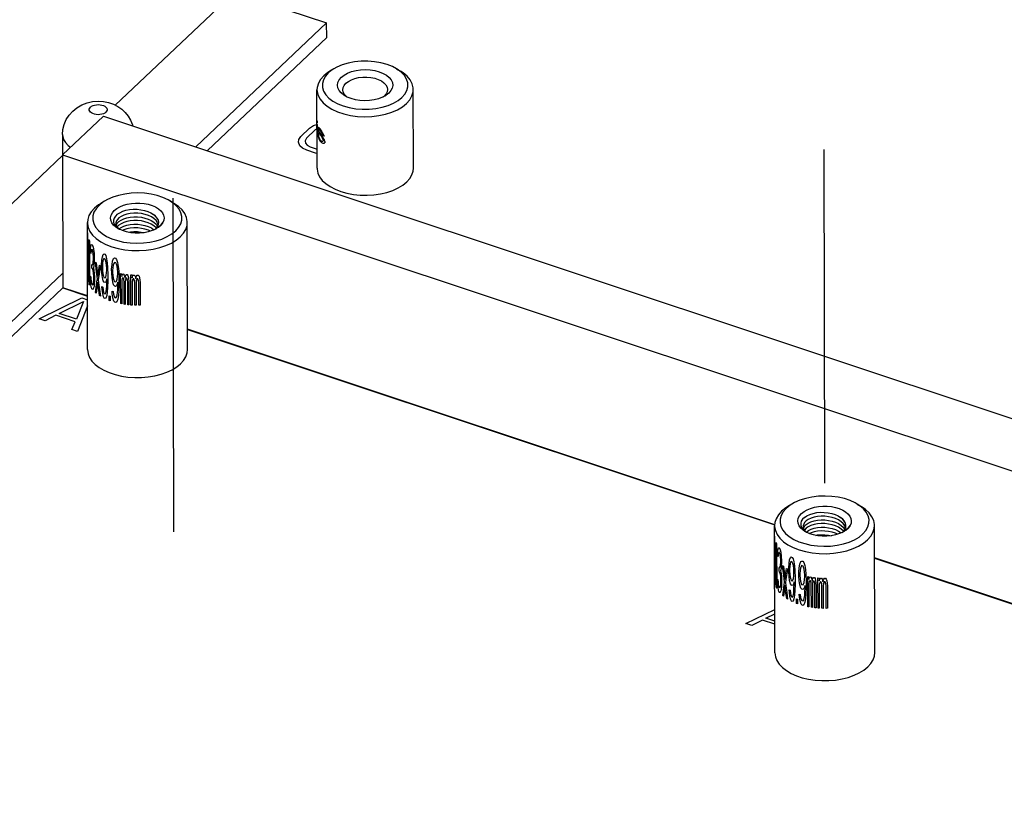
# Model space of a CAD drawing. Extents: x 0 to 1189, y 0 to 841.
# Tile 31 of 256: x 557 to 576, y 177 to 192. Entities that reach past the tile are written whole.
import ezdxf

# ---------------------------------------------------------------- set-up
doc = ezdxf.new("R2010")
doc.units = 0
doc.header["$LTSCALE"] = 65.395
doc.linetypes.add('DASHED', pattern=[0.2, 0.1, -0.1])
doc.layers.get('0').update_dxf_attribs({"linetype": 'CONTINUOUS'})
for name, color, linetype in [('02___PRT_ALL_AXES', 7, 'CONTINUOUS'), ('03___PRT_ALL_CURVES', 7, 'CONTINUOUS'), ('03__ASM_ALL_CURVES', 7, 'CONTINUOUS'), ('20_ALL_FEATURES', 7, 'CONTINUOUS')]:
    doc.layers.add(name, color=color, linetype=linetype)

msp = doc.modelspace()

# ---------------------------------------------------------------- linework, layer by layer
at = {"color": 7, "linetype": 'DASHED'}
for p, q in [((572.55, 294.547), (572.793, 182.366)), ((563.613, 268.905), (563.782, 190.872)), ((559.841, 267.435), (560.03, 180.115))]:
    msp.add_line(p, q, dxfattribs=at)
at = {"color": 3, "linetype": 'Continuous'}
for p, q in [((561.221, 193.001), (558.881, 190.784)), ((561.221, 193.001), (563.026, 192.401)), ((557.849, 189.806), (547.974, 180.447))]:
    msp.add_line(p, q, dxfattribs=at)
at = {"color": 7, "linetype": 'Continuous'}
for p, q in [((563.135, 191.478), (563.059, 191.417)), ((563.164, 191.497), (563.087, 191.45)), ((563.164, 191.497), (563.135, 191.478)), ((564.396, 191.5), (564.473, 191.453)), ((563.431, 190.944), (563.413, 190.957)), ((564.157, 190.965), (564.132, 190.945)), ((564.192, 191.006), (564.157, 190.965)), ((558.65, 190.573), (557.845, 189.81)), ((558.65, 190.573), (645.813, 161.573)), ((557.846, 190.208), (557.847, 189.812)), ((557.845, 189.81), (645.008, 160.811)), ((557.845, 189.81), (557.851, 187.205)), ((558.67, 188.905), (558.594, 188.858)), ((558.67, 188.905), (558.636, 188.882)), ((559.954, 188.908), (560.031, 188.861)), ((558.636, 188.882), (558.561, 188.822)), ((558.338, 185.994), (558.333, 188.483)), ((558.891, 188.406), (558.932, 188.37)), ((558.893, 188.467), (558.895, 188.448)), ((558.928, 188.37), (558.893, 188.394)), ((558.927, 188.384), (558.958, 188.355)), ((558.951, 188.357), (558.928, 188.37)), ((558.932, 188.37), (558.947, 188.359)), ((558.96, 188.353), (558.951, 188.357)), ((558.958, 188.355), (558.96, 188.353)), ((559.021, 188.326), (558.96, 188.353)), ((559.654, 188.349), (559.681, 188.372)), ((559.698, 188.372), (559.675, 188.358)), ((559.719, 188.387), (559.73, 188.394)), ((559.728, 188.45), (559.733, 188.486)), ((560.298, 185.998), (560.293, 188.487)), ((558.333, 188.28), (558.333, 188.273)), ((558.374, 188.124), (558.376, 187.256)), ((559.56, 188.1), (559.682, 188.126)), ((558.366, 187.275), (558.365, 187.959)), ((558.391, 187.893), (558.392, 187.964)), ((558.392, 187.964), (558.4, 188.026)), ((558.4, 188.026), (558.408, 188.051)), ((558.404, 187.928), (558.4, 187.878)), ((558.411, 187.956), (558.404, 187.928)), ((558.408, 188.051), (558.423, 188.05)), ((558.421, 187.961), (558.411, 187.956)), ((558.43, 187.95), (558.421, 187.961)), ((558.423, 188.05), (558.428, 188.045)), ((558.442, 187.918), (558.43, 187.95)), ((558.444, 188.008), (558.454, 187.961)), ((558.454, 187.961), (558.464, 187.877)), ((558.4, 187.878), (558.391, 187.893)), ((558.449, 187.874), (558.442, 187.918)), ((558.454, 187.813), (558.449, 187.874)), ((558.449, 187.708), (558.454, 187.776)), ((558.454, 187.776), (558.454, 187.813)), ((558.464, 187.877), (558.466, 187.801)), ((558.467, 187.764), (558.464, 187.693)), ((558.466, 187.801), (558.467, 187.764)), ((558.612, 187.656), (558.618, 187.745)), ((558.618, 187.745), (558.628, 187.814)), ((558.628, 187.814), (558.644, 187.86)), ((558.638, 187.735), (558.631, 187.683)), ((558.647, 187.766), (558.638, 187.735)), ((558.644, 187.86), (558.66, 187.871)), ((558.657, 187.78), (558.647, 187.766)), ((558.681, 187.768), (558.657, 187.78)), ((558.66, 187.871), (558.677, 187.862)), ((558.677, 187.862), (558.694, 187.836)), ((558.691, 187.745), (558.681, 187.768)), ((558.701, 187.703), (558.691, 187.745)), ((558.694, 187.836), (558.711, 187.773)), ((558.711, 187.773), (558.722, 187.694)), ((558.817, 187.659), (558.828, 187.729)), ((558.828, 187.729), (558.847, 187.779)), ((558.847, 187.779), (558.866, 187.791)), ((558.866, 187.791), (558.886, 187.786)), ((558.886, 187.786), (558.906, 187.762)), ((558.906, 187.762), (558.926, 187.702)), ((558.422, 187.665), (558.431, 187.654)), ((558.422, 187.591), (558.422, 187.665)), ((558.431, 187.581), (558.422, 187.591)), ((558.431, 187.654), (558.445, 187.676)), ((558.445, 187.546), (558.431, 187.581)), ((558.445, 187.676), (558.449, 187.708)), ((558.452, 187.502), (558.445, 187.546)), ((558.459, 187.642), (558.45, 187.597)), ((558.45, 187.597), (558.462, 187.547)), ((558.464, 187.693), (558.459, 187.642)), ((558.462, 187.547), (558.467, 187.487)), ((558.49, 187.706), (558.506, 187.692)), ((558.524, 187.534), (558.537, 187.428)), ((558.569, 187.646), (558.587, 187.634)), ((558.612, 187.583), (558.612, 187.656)), ((558.619, 187.487), (558.612, 187.583)), ((558.631, 187.683), (558.628, 187.629)), ((558.628, 187.629), (558.628, 187.592)), ((558.628, 187.592), (558.632, 187.535)), ((558.632, 187.535), (558.638, 187.476)), ((558.708, 187.645), (558.701, 187.703)), ((558.712, 187.588), (558.708, 187.645)), ((558.709, 187.497), (558.712, 187.551)), ((558.712, 187.551), (558.712, 187.588)), ((558.722, 187.694), (558.729, 187.599)), ((558.729, 187.599), (558.733, 187.468)), ((558.809, 187.569), (558.817, 187.659)), ((558.81, 187.495), (558.809, 187.569)), ((558.832, 187.599), (558.828, 187.544)), ((558.828, 187.544), (558.828, 187.507)), ((558.84, 187.652), (558.832, 187.599)), ((558.851, 187.685), (558.84, 187.652)), ((558.863, 187.7), (558.851, 187.685)), ((558.89, 187.692), (558.863, 187.7)), ((558.902, 187.671), (558.89, 187.692)), ((558.914, 187.631), (558.902, 187.671)), ((558.922, 187.573), (558.914, 187.631)), ((558.927, 187.517), (558.922, 187.573)), ((558.926, 187.702), (558.938, 187.625)), ((558.938, 187.625), (558.947, 187.531)), ((558.39, 187.434), (558.399, 187.419)), ((558.392, 187.376), (558.39, 187.434)), ((558.396, 187.314), (558.392, 187.376)), ((558.399, 187.419), (558.401, 187.379)), ((558.401, 187.379), (558.406, 187.337)), ((558.457, 187.423), (558.452, 187.502)), ((558.455, 187.315), (558.458, 187.349)), ((558.458, 187.349), (558.457, 187.423)), ((558.467, 187.487), (558.47, 187.411)), ((558.47, 187.411), (558.47, 187.337)), ((558.529, 187.379), (558.513, 187.511)), ((558.537, 187.428), (558.55, 187.515)), ((558.562, 187.473), (558.546, 187.367)), ((558.629, 187.407), (558.619, 187.487)), ((558.645, 187.343), (558.629, 187.407)), ((558.638, 187.476), (558.648, 187.434)), ((558.661, 187.316), (558.645, 187.343)), ((558.648, 187.434), (558.658, 187.41)), ((558.658, 187.41), (558.681, 187.399)), ((558.681, 187.399), (558.692, 187.413)), ((558.692, 187.413), (558.702, 187.445)), ((558.716, 187.383), (558.695, 187.319)), ((558.702, 187.445), (558.709, 187.497)), ((558.713, 187.237), (558.716, 187.346)), ((558.716, 187.346), (558.716, 187.383)), ((558.733, 187.468), (558.733, 187.339)), ((558.817, 187.4), (558.81, 187.495)), ((558.829, 187.323), (558.817, 187.4)), ((558.828, 187.507), (558.832, 187.451)), ((558.832, 187.451), (558.84, 187.393)), ((558.84, 187.393), (558.852, 187.352)), ((558.852, 187.352), (558.863, 187.331)), ((558.903, 187.338), (558.915, 187.372)), ((558.915, 187.372), (558.923, 187.426)), ((558.923, 187.426), (558.927, 187.48)), ((558.927, 187.48), (558.927, 187.517)), ((558.947, 187.531), (558.951, 187.4)), ((558.951, 187.4), (558.952, 187.271)), ((558.984, 187.486), (559.005, 187.482)), ((558.986, 186.895), (558.984, 187.486)), ((559.005, 187.482), (559.006, 187.426)), ((559.006, 187.426), (559.014, 187.462)), ((559.014, 187.388), (559.006, 187.352)), ((559.006, 187.352), (559.007, 186.891)), ((559.014, 187.462), (559.027, 187.478)), ((559.027, 187.404), (559.014, 187.388)), ((559.027, 187.478), (559.044, 187.475)), ((559.036, 187.403), (559.027, 187.404)), ((559.044, 187.383), (559.036, 187.403)), ((559.044, 187.475), (559.057, 187.455)), ((559.049, 187.364), (559.044, 187.383)), ((559.053, 187.326), (559.049, 187.364)), ((559.057, 187.455), (559.071, 187.397)), ((559.071, 187.397), (559.084, 187.451)), ((559.08, 187.359), (559.075, 187.323)), ((559.084, 187.377), (559.08, 187.359)), ((559.084, 187.451), (559.097, 187.468)), ((559.093, 187.394), (559.084, 187.377)), ((559.106, 187.393), (559.093, 187.394)), ((559.097, 187.468), (559.115, 187.465)), ((559.115, 187.373), (559.106, 187.393)), ((559.115, 187.465), (559.129, 187.445)), ((559.12, 187.354), (559.115, 187.373)), ((559.125, 187.317), (559.12, 187.354)), ((559.129, 187.445), (559.138, 187.407)), ((559.138, 187.407), (559.147, 187.314)), ((559.185, 187.459), (559.208, 187.457)), ((559.186, 186.868), (559.185, 187.459)), ((559.208, 187.457), (559.208, 187.402)), ((559.208, 187.402), (559.218, 187.438)), ((559.218, 187.364), (559.209, 187.328)), ((559.218, 187.438), (559.232, 187.456)), ((559.232, 187.382), (559.218, 187.364)), ((559.232, 187.456), (559.252, 187.455)), ((559.242, 187.382), (559.232, 187.382)), ((559.252, 187.363), (559.242, 187.382)), ((559.252, 187.455), (559.267, 187.436)), ((559.257, 187.344), (559.252, 187.363)), ((559.262, 187.307), (559.257, 187.344)), ((559.267, 187.436), (559.282, 187.381)), ((559.282, 187.381), (559.297, 187.436)), ((559.292, 187.343), (559.287, 187.307)), ((559.297, 187.362), (559.292, 187.343)), ((559.297, 187.436), (559.312, 187.454)), ((559.307, 187.38), (559.297, 187.362)), ((559.322, 187.38), (559.307, 187.38)), ((559.312, 187.454), (559.332, 187.454)), ((559.332, 187.362), (559.322, 187.38)), ((559.332, 187.454), (559.348, 187.436)), ((559.338, 187.344), (559.332, 187.362)), ((559.343, 187.307), (559.338, 187.344)), ((559.348, 187.436), (559.358, 187.399)), ((559.358, 187.399), (559.369, 187.307)), ((557.851, 187.205), (558.336, 187.044)), ((558.402, 187.268), (558.396, 187.314)), ((558.41, 187.22), (558.402, 187.268)), ((558.406, 187.337), (558.41, 187.312)), ((558.41, 187.312), (558.421, 187.28)), ((558.419, 187.19), (558.41, 187.22)), ((558.421, 187.28), (558.434, 187.264)), ((558.434, 187.264), (558.446, 187.269)), ((558.446, 187.177), (558.436, 187.169)), ((558.446, 187.269), (558.45, 187.283)), ((558.455, 187.204), (558.446, 187.177)), ((558.45, 187.283), (558.455, 187.315)), ((558.463, 187.233), (558.455, 187.204)), ((558.468, 187.284), (558.463, 187.233)), ((558.47, 187.337), (558.468, 187.284)), ((558.491, 187.115), (558.506, 187.219)), ((558.525, 187.23), (558.507, 187.101)), ((558.538, 187.317), (558.525, 187.23)), ((558.57, 187.055), (558.557, 187.16)), ((558.571, 187.173), (558.589, 187.043)), ((558.619, 187.228), (558.635, 187.219)), ((558.623, 187.171), (558.619, 187.228)), ((558.633, 187.092), (558.623, 187.171)), ((558.635, 187.219), (558.642, 187.16)), ((558.642, 187.16), (558.652, 187.118)), ((558.678, 187.308), (558.661, 187.316)), ((558.695, 187.319), (558.678, 187.308)), ((558.702, 187.131), (558.709, 187.183)), ((558.709, 187.183), (558.713, 187.237)), ((558.73, 187.211), (558.723, 187.122)), ((558.733, 187.339), (558.73, 187.211)), ((558.848, 187.261), (558.829, 187.323)), ((558.868, 187.237), (558.848, 187.261)), ((558.863, 187.331), (558.891, 187.323)), ((558.887, 187.232), (558.868, 187.237)), ((558.907, 187.245), (558.887, 187.232)), ((558.891, 187.323), (558.903, 187.338)), ((558.931, 187.313), (558.907, 187.245)), ((558.923, 187.112), (558.927, 187.166)), ((558.927, 187.166), (558.931, 187.276)), ((558.931, 187.276), (558.931, 187.313)), ((558.952, 187.271), (558.948, 187.143)), ((559.054, 186.883), (559.053, 187.326)), ((559.075, 187.323), (559.076, 186.879)), ((559.126, 186.873), (559.125, 187.317)), ((559.147, 187.314), (559.148, 186.871)), ((559.209, 187.328), (559.21, 186.866)), ((559.263, 186.864), (559.262, 187.307)), ((559.287, 187.307), (559.288, 186.863)), ((559.344, 186.863), (559.343, 187.307)), ((559.369, 187.307), (559.37, 186.864)), ((558.507, 187.101), (558.491, 187.115)), ((558.589, 187.043), (558.57, 187.055)), ((558.649, 187.027), (558.633, 187.092)), ((558.665, 187.001), (558.649, 187.027)), ((558.652, 187.118), (558.662, 187.095)), ((558.662, 187.095), (558.682, 187.085)), ((558.679, 186.994), (558.665, 187.001)), ((558.696, 187.005), (558.679, 186.994)), ((558.682, 187.085), (558.692, 187.099)), ((558.692, 187.099), (558.702, 187.131)), ((558.713, 187.052), (558.696, 187.005)), ((558.723, 187.122), (558.713, 187.052)), ((558.763, 187.05), (558.781, 187.044)), ((558.763, 186.958), (558.763, 187.05)), ((558.781, 186.951), (558.763, 186.958)), ((558.781, 187.044), (558.781, 186.951)), ((558.818, 187.142), (558.837, 187.135)), ((558.822, 187.085), (558.818, 187.142)), ((558.833, 187.007), (558.822, 187.085)), ((558.853, 186.946), (558.833, 187.007)), ((558.837, 187.135), (558.845, 187.078)), ((558.845, 187.078), (558.856, 187.037)), ((558.856, 187.037), (558.868, 187.015)), ((558.868, 187.015), (558.892, 187.009)), ((558.892, 187.009), (558.903, 187.024)), ((558.903, 187.024), (558.915, 187.058)), ((558.928, 186.981), (558.908, 186.931)), ((558.915, 187.058), (558.923, 187.112)), ((558.94, 187.052), (558.928, 186.981)), ((558.948, 187.143), (558.94, 187.052)), ((558.872, 186.922), (558.853, 186.946)), ((558.888, 186.918), (558.872, 186.922)), ((558.908, 186.931), (558.888, 186.918)), ((559.007, 186.891), (558.986, 186.895)), ((559.076, 186.879), (559.054, 186.883)), ((559.148, 186.871), (559.126, 186.873)), ((559.21, 186.866), (559.186, 186.868)), ((559.288, 186.863), (559.263, 186.864)), ((559.37, 186.864), (559.344, 186.863)), ((560.297, 186.391), (571.818, 182.558)), ((572.115, 182.942), (572.04, 182.881)), ((572.15, 182.964), (572.073, 182.917)), ((572.15, 182.964), (572.115, 182.942)), ((573.433, 182.967), (573.51, 182.92)), ((571.818, 180.053), (571.812, 182.542)), ((572.372, 182.527), (572.374, 182.507)), ((573.208, 182.509), (573.212, 182.545)), ((573.778, 180.057), (573.772, 182.546)), ((571.813, 182.339), (571.813, 182.333)), ((572.37, 182.465), (572.411, 182.429)), ((572.408, 182.429), (572.373, 182.453)), ((572.407, 182.443), (572.438, 182.414)), ((572.43, 182.417), (572.408, 182.429)), ((572.411, 182.429), (572.427, 182.419)), ((572.44, 182.412), (572.43, 182.417)), ((572.438, 182.414), (572.44, 182.412)), ((572.501, 182.385), (572.44, 182.412)), ((573.134, 182.408), (573.161, 182.431)), ((573.178, 182.431), (573.154, 182.418)), ((573.199, 182.446), (573.209, 182.453)), ((571.853, 182.183), (571.855, 181.315)), ((573.04, 182.159), (573.162, 182.186)), ((571.846, 181.335), (571.844, 182.018)), ((571.87, 181.952), (571.872, 182.023)), ((571.88, 181.937), (571.87, 181.952)), ((571.872, 182.023), (571.88, 182.085)), ((571.88, 182.085), (571.888, 182.111)), ((571.884, 181.987), (571.88, 181.937)), ((571.89, 182.015), (571.884, 181.987)), ((571.888, 182.111), (571.903, 182.11)), ((571.901, 182.02), (571.89, 182.015)), ((571.91, 182.009), (571.901, 182.02)), ((571.903, 182.11), (571.907, 182.104)), ((571.921, 181.978), (571.91, 182.009)), ((571.929, 181.933), (571.921, 181.978)), ((571.924, 182.067), (571.933, 182.02)), ((571.933, 182.02), (571.943, 181.937)), ((571.943, 181.937), (571.946, 181.86)), ((571.924, 181.735), (571.929, 181.767)), ((571.934, 181.873), (571.929, 181.933)), ((571.929, 181.767), (571.934, 181.836)), ((571.934, 181.836), (571.934, 181.873)), ((571.944, 181.752), (571.939, 181.701)), ((571.946, 181.823), (571.944, 181.752)), ((571.946, 181.86), (571.946, 181.823)), ((571.969, 181.765), (571.985, 181.751)), ((572.092, 181.716), (572.098, 181.804)), ((572.098, 181.804), (572.107, 181.873)), ((572.107, 181.873), (572.123, 181.92)), ((572.111, 181.742), (572.108, 181.688)), ((572.117, 181.794), (572.111, 181.742)), ((572.127, 181.826), (572.117, 181.794)), ((572.123, 181.92), (572.14, 181.93)), ((572.137, 181.839), (572.127, 181.826)), ((572.16, 181.827), (572.137, 181.839)), ((572.14, 181.93), (572.157, 181.921)), ((572.157, 181.921), (572.174, 181.895)), ((572.17, 181.804), (572.16, 181.827)), ((572.181, 181.763), (572.17, 181.804)), ((572.174, 181.895), (572.191, 181.832)), ((572.188, 181.704), (572.181, 181.763)), ((572.191, 181.832), (572.202, 181.754)), ((572.202, 181.754), (572.209, 181.658)), ((572.296, 181.718), (572.307, 181.788)), ((572.307, 181.788), (572.326, 181.838)), ((572.331, 181.744), (572.319, 181.711)), ((572.326, 181.838), (572.346, 181.85)), ((572.342, 181.759), (572.331, 181.744)), ((572.37, 181.752), (572.342, 181.759)), ((572.346, 181.85), (572.365, 181.845)), ((572.365, 181.845), (572.385, 181.821)), ((572.382, 181.73), (572.37, 181.752)), ((572.385, 181.821), (572.406, 181.761)), ((572.406, 181.761), (572.418, 181.684)), ((573.774, 181.908), (599.82, 173.242)), ((571.901, 181.724), (571.91, 181.714)), ((571.902, 181.65), (571.901, 181.724)), ((571.911, 181.64), (571.902, 181.65)), ((571.91, 181.714), (571.924, 181.735)), ((571.925, 181.606), (571.911, 181.64)), ((571.932, 181.561), (571.925, 181.606)), ((571.939, 181.701), (571.929, 181.656)), ((571.929, 181.656), (571.942, 181.606)), ((571.937, 181.482), (571.932, 181.561)), ((571.942, 181.606), (571.947, 181.546)), ((572.008, 181.438), (571.992, 181.57)), ((572.004, 181.594), (572.017, 181.487)), ((572.017, 181.487), (572.029, 181.574)), ((572.049, 181.705), (572.067, 181.694)), ((572.092, 181.642), (572.092, 181.716)), ((572.098, 181.546), (572.092, 181.642)), ((572.108, 181.688), (572.108, 181.651)), ((572.108, 181.651), (572.111, 181.594)), ((572.111, 181.594), (572.118, 181.535)), ((572.181, 181.504), (572.188, 181.556)), ((572.191, 181.647), (572.188, 181.704)), ((572.188, 181.556), (572.191, 181.61)), ((572.191, 181.61), (572.191, 181.647)), ((572.209, 181.658), (572.213, 181.527)), ((572.289, 181.628), (572.296, 181.718)), ((572.289, 181.554), (572.289, 181.628)), ((572.297, 181.459), (572.289, 181.554)), ((572.312, 181.658), (572.308, 181.603)), ((572.308, 181.603), (572.308, 181.567)), ((572.308, 181.567), (572.312, 181.51)), ((572.319, 181.711), (572.312, 181.658)), ((572.394, 181.69), (572.382, 181.73)), ((572.402, 181.633), (572.394, 181.69)), ((572.406, 181.576), (572.402, 181.633)), ((572.406, 181.539), (572.406, 181.576)), ((572.418, 181.684), (572.426, 181.59)), ((572.426, 181.59), (572.431, 181.46)), ((571.869, 181.493), (571.879, 181.478)), ((571.871, 181.435), (571.869, 181.493)), ((571.875, 181.373), (571.871, 181.435)), ((571.881, 181.328), (571.875, 181.373)), ((571.879, 181.478), (571.881, 181.438)), ((571.881, 181.438), (571.885, 181.396)), ((571.885, 181.396), (571.889, 181.372)), ((571.889, 181.372), (571.9, 181.339)), ((571.93, 181.342), (571.935, 181.374)), ((571.935, 181.374), (571.937, 181.408)), ((571.937, 181.408), (571.937, 181.482)), ((571.947, 181.546), (571.949, 181.47)), ((571.949, 181.396), (571.947, 181.343)), ((571.949, 181.47), (571.949, 181.396)), ((572.017, 181.377), (572.005, 181.289)), ((572.042, 181.532), (572.026, 181.426)), ((572.108, 181.467), (572.098, 181.546)), ((572.124, 181.402), (572.108, 181.467)), ((572.118, 181.535), (572.128, 181.493)), ((572.141, 181.375), (572.124, 181.402)), ((572.128, 181.493), (572.137, 181.47)), ((572.137, 181.47), (572.161, 181.458)), ((572.158, 181.367), (572.141, 181.375)), ((572.175, 181.378), (572.158, 181.367)), ((572.161, 181.458), (572.171, 181.472)), ((572.171, 181.472), (572.181, 181.504)), ((572.195, 181.442), (572.175, 181.378)), ((572.192, 181.296), (572.195, 181.406)), ((572.195, 181.406), (572.195, 181.442)), ((572.213, 181.398), (572.21, 181.27)), ((572.213, 181.527), (572.213, 181.398)), ((572.308, 181.382), (572.297, 181.459)), ((572.328, 181.32), (572.308, 181.382)), ((572.312, 181.51), (572.32, 181.452)), ((572.32, 181.452), (572.331, 181.412)), ((572.331, 181.412), (572.343, 181.39)), ((572.343, 181.39), (572.37, 181.382)), ((572.37, 181.382), (572.382, 181.397)), ((572.382, 181.397), (572.394, 181.431)), ((572.411, 181.372), (572.387, 181.304)), ((572.394, 181.431), (572.402, 181.485)), ((572.402, 181.485), (572.406, 181.539)), ((572.411, 181.335), (572.411, 181.372)), ((572.431, 181.46), (572.431, 181.33)), ((572.464, 181.545), (572.485, 181.541)), ((572.465, 180.954), (572.464, 181.545)), ((572.485, 181.541), (572.485, 181.485)), ((572.485, 181.485), (572.494, 181.521)), ((572.494, 181.447), (572.485, 181.412)), ((572.485, 181.412), (572.486, 180.95)), ((572.494, 181.521), (572.506, 181.537)), ((572.507, 181.463), (572.494, 181.447)), ((572.506, 181.537), (572.524, 181.534)), ((572.515, 181.462), (572.507, 181.463)), ((572.524, 181.442), (572.515, 181.462)), ((572.524, 181.534), (572.537, 181.514)), ((572.528, 181.423), (572.524, 181.442)), ((572.533, 181.385), (572.528, 181.423)), ((572.534, 180.942), (572.533, 181.385)), ((572.537, 181.514), (572.55, 181.456)), ((572.55, 181.456), (572.563, 181.51)), ((572.559, 181.418), (572.555, 181.382)), ((572.555, 181.382), (572.556, 180.938)), ((572.563, 181.436), (572.559, 181.418)), ((572.563, 181.51), (572.577, 181.527)), ((572.572, 181.453), (572.563, 181.436)), ((572.586, 181.452), (572.572, 181.453)), ((572.577, 181.527), (572.595, 181.525)), ((572.595, 181.432), (572.586, 181.452)), ((572.595, 181.525), (572.608, 181.505)), ((572.599, 181.413), (572.595, 181.432)), ((572.604, 181.376), (572.599, 181.413)), ((572.605, 180.932), (572.604, 181.376)), ((572.608, 181.505), (572.618, 181.467)), ((572.618, 181.467), (572.627, 181.373)), ((572.627, 181.373), (572.628, 180.93)), ((572.664, 181.518), (572.688, 181.516)), ((572.665, 180.927), (572.664, 181.518)), ((572.688, 181.516), (572.688, 181.461)), ((572.688, 181.461), (572.697, 181.497)), ((572.698, 181.423), (572.688, 181.387)), ((572.688, 181.387), (572.689, 180.925)), ((572.697, 181.497), (572.712, 181.515)), ((572.712, 181.441), (572.698, 181.423)), ((572.712, 181.515), (572.731, 181.514)), ((572.722, 181.441), (572.712, 181.441)), ((572.732, 181.422), (572.722, 181.441)), ((572.731, 181.514), (572.746, 181.495)), ((572.736, 181.403), (572.732, 181.422)), ((572.741, 181.366), (572.736, 181.403)), ((572.742, 180.923), (572.741, 181.366)), ((572.746, 181.495), (572.761, 181.44)), ((572.761, 181.44), (572.776, 181.495)), ((572.771, 181.403), (572.766, 181.366)), ((572.766, 181.366), (572.767, 180.922)), ((572.776, 181.421), (572.771, 181.403)), ((572.776, 181.495), (572.791, 181.513)), ((572.786, 181.439), (572.776, 181.421)), ((572.802, 181.439), (572.786, 181.439)), ((572.791, 181.513), (572.812, 181.513)), ((572.812, 181.421), (572.802, 181.439)), ((572.812, 181.513), (572.827, 181.495)), ((572.817, 181.403), (572.812, 181.421)), ((572.822, 181.366), (572.817, 181.403)), ((572.823, 180.922), (572.822, 181.366)), ((572.827, 181.495), (572.838, 181.459)), ((572.838, 181.459), (572.848, 181.366)), ((572.848, 181.366), (572.849, 180.923)), ((571.89, 181.279), (571.881, 181.328)), ((571.898, 181.25), (571.89, 181.279)), ((571.9, 181.339), (571.914, 181.323)), ((571.914, 181.323), (571.925, 181.328)), ((571.925, 181.236), (571.916, 181.228)), ((571.925, 181.328), (571.93, 181.342)), ((571.935, 181.263), (571.925, 181.236)), ((571.942, 181.292), (571.935, 181.263)), ((571.947, 181.343), (571.942, 181.292)), ((571.971, 181.174), (571.985, 181.278)), ((571.987, 181.16), (571.971, 181.174)), ((572.005, 181.289), (571.987, 181.16)), ((572.05, 181.114), (572.036, 181.22)), ((572.051, 181.232), (572.068, 181.102)), ((572.099, 181.287), (572.115, 181.278)), ((572.102, 181.23), (572.099, 181.287)), ((572.112, 181.151), (572.102, 181.23)), ((572.115, 181.278), (572.122, 181.219)), ((572.122, 181.219), (572.132, 181.177)), ((572.132, 181.177), (572.141, 181.154)), ((572.172, 181.158), (572.182, 181.19)), ((572.182, 181.19), (572.189, 181.242)), ((572.189, 181.242), (572.192, 181.296)), ((572.203, 181.181), (572.193, 181.111)), ((572.21, 181.27), (572.203, 181.181)), ((572.297, 181.201), (572.316, 181.195)), ((572.301, 181.144), (572.297, 181.201)), ((572.316, 181.195), (572.324, 181.137)), ((572.347, 181.296), (572.328, 181.32)), ((572.367, 181.291), (572.347, 181.296)), ((572.387, 181.304), (572.367, 181.291)), ((572.395, 181.117), (572.403, 181.171)), ((572.403, 181.171), (572.407, 181.225)), ((572.407, 181.225), (572.411, 181.335)), ((572.427, 181.202), (572.419, 181.111)), ((572.431, 181.33), (572.427, 181.202)), ((572.068, 181.102), (572.05, 181.114)), ((572.128, 181.087), (572.112, 181.151)), ((572.145, 181.06), (572.128, 181.087)), ((572.141, 181.154), (572.162, 181.144)), ((572.158, 181.053), (572.145, 181.06)), ((572.175, 181.064), (572.158, 181.053)), ((572.162, 181.144), (572.172, 181.158)), ((572.193, 181.111), (572.175, 181.064)), ((572.242, 181.11), (572.26, 181.103)), ((572.242, 181.017), (572.242, 181.11)), ((572.261, 181.01), (572.242, 181.017)), ((572.26, 181.103), (572.261, 181.01)), ((572.313, 181.067), (572.301, 181.144)), ((572.332, 181.005), (572.313, 181.067)), ((572.324, 181.137), (572.336, 181.096)), ((572.352, 180.981), (572.332, 181.005)), ((572.336, 181.096), (572.348, 181.075)), ((572.348, 181.075), (572.371, 181.068)), ((572.367, 180.977), (572.352, 180.981)), ((572.387, 180.99), (572.367, 180.977)), ((572.371, 181.068), (572.383, 181.083)), ((572.383, 181.083), (572.395, 181.117)), ((572.407, 181.04), (572.387, 180.99)), ((572.419, 181.111), (572.407, 181.04)), ((572.486, 180.95), (572.465, 180.954)), ((572.556, 180.938), (572.534, 180.942)), ((572.628, 180.93), (572.605, 180.932)), ((572.689, 180.925), (572.665, 180.927)), ((572.767, 180.922), (572.742, 180.923)), ((572.849, 180.923), (572.823, 180.922))]:
    msp.add_line(p, q, dxfattribs=at)
for points in [[(564.396, 191.5), (564.318, 191.541), (564.21, 191.584), (564.092, 191.616), (563.966, 191.638), (563.835, 191.649), (563.704, 191.647), (563.574, 191.635), (563.449, 191.611), (563.332, 191.576), (563.227, 191.531), (563.164, 191.497)], [(563.059, 191.417), (563.001, 191.351), (562.962, 191.28), (562.943, 191.207), (562.944, 191.133), (562.967, 191.06), (563.009, 190.989), (563.071, 190.924), (563.15, 190.865), (563.244, 190.813), (563.352, 190.771), (563.47, 190.738), (563.596, 190.716), (563.726, 190.706), (563.858, 190.707), (563.988, 190.72), (564.113, 190.744), (564.23, 190.779), (564.335, 190.823), (564.427, 190.876), (564.503, 190.937)], [(563.087, 191.45), (563.05, 191.426), (562.969, 191.361)], [(563.315, 191.332), (563.37, 191.376), (563.437, 191.413), (563.516, 191.443), (563.602, 191.465), (563.693, 191.478), (563.788, 191.482), (563.882, 191.477), (563.973, 191.463), (564.058, 191.44), (564.135, 191.409), (564.201, 191.371), (564.254, 191.327), (564.293, 191.279), (564.316, 191.227), (564.323, 191.174), (564.314, 191.121), (564.288, 191.07), (564.247, 191.022)], [(564.491, 191.431), (564.412, 191.49), (564.396, 191.5)], [(564.726, 191.092), (564.724, 191.125), (564.705, 191.203), (564.665, 191.28), (564.605, 191.351), (564.527, 191.418), (564.473, 191.453)], [(564.503, 190.937), (564.561, 191.004), (564.6, 191.074), (564.619, 191.148), (564.617, 191.222), (564.595, 191.295), (564.553, 191.365), (564.491, 191.431)], [(562.969, 191.361), (562.906, 191.289), (562.863, 191.214), (562.84, 191.135), (562.836, 191.088)], [(563.384, 190.969), (563.361, 190.983), (563.308, 191.027), (563.269, 191.076), (563.246, 191.127), (563.238, 191.18), (563.248, 191.233), (563.274, 191.284), (563.315, 191.332)], [(563.344, 191.089), (563.35, 191.131), (563.37, 191.174), (563.405, 191.216)], [(563.405, 191.216), (563.452, 191.252), (563.511, 191.284), (563.579, 191.308), (563.654, 191.326), (563.733, 191.335), (563.814, 191.336), (563.893, 191.328), (563.969, 191.313), (564.038, 191.29), (564.099, 191.26), (564.149, 191.224), (564.186, 191.184), (564.21, 191.141), (564.219, 191.091)], [(562.836, 191.088), (562.838, 191.056), (562.857, 190.977), (562.897, 190.901), (562.957, 190.829), (563.035, 190.763), (563.13, 190.704), (563.239, 190.654), (563.36, 190.614), (563.491, 190.584), (563.629, 190.566), (563.769, 190.559), (563.91, 190.564), (564.048, 190.581), (564.18, 190.609), (564.304, 190.648), (564.415, 190.697), (564.512, 190.755), (564.593, 190.82)], [(563.413, 190.957), (563.376, 190.997), (563.353, 191.04), (563.344, 191.089)], [(564.247, 191.022), (564.192, 190.979), (564.179, 190.971)], [(564.219, 191.091), (564.213, 191.05), (564.192, 191.006)], [(564.593, 190.82), (564.656, 190.891), (564.7, 190.967), (564.722, 191.045), (564.726, 191.092)], [(558.046, 190.671), (558.127, 190.736), (558.222, 190.791), (558.326, 190.831), (558.433, 190.855), (558.542, 190.863), (558.649, 190.856), (558.75, 190.836), (558.842, 190.804), (558.927, 190.761), (559.006, 190.705), (559.076, 190.641), (559.133, 190.569), (559.18, 190.489), (559.216, 190.401), (559.22, 190.383)], [(563.504, 190.915), (563.427, 190.945), (563.384, 190.969)], [(564.179, 190.971), (564.124, 190.942), (564.046, 190.912), (563.96, 190.89), (563.868, 190.876), (563.774, 190.872), (563.68, 190.877), (563.589, 190.892), (563.504, 190.915)], [(557.846, 190.208), (557.854, 190.309), (557.878, 190.408), (557.919, 190.503), (557.975, 190.592), (558.046, 190.671)], [(558.37, 190.697), (558.371, 190.709), (558.379, 190.729), (558.394, 190.748)], [(558.695, 190.648), (558.673, 190.631), (558.646, 190.617), (558.614, 190.607), (558.579, 190.601), (558.542, 190.599), (558.506, 190.602), (558.471, 190.608), (558.44, 190.619), (558.413, 190.633), (558.392, 190.649), (558.378, 190.668), (558.37, 190.688), (558.37, 190.697)], [(558.394, 190.748), (558.416, 190.764), (558.444, 190.778), (558.475, 190.788), (558.51, 190.794), (558.547, 190.796), (558.583, 190.794), (558.618, 190.787), (558.649, 190.777), (558.676, 190.763), (558.697, 190.746), (558.712, 190.727), (558.719, 190.707), (558.72, 190.698)], [(558.72, 190.698), (558.718, 190.686), (558.71, 190.666), (558.695, 190.648)], [(557.846, 190.208), (557.849, 190.172), (557.867, 190.111), (557.903, 190.053), (557.954, 189.998), (558.004, 189.961)], [(559.953, 188.908), (559.916, 188.929), (559.815, 188.976), (559.702, 189.013), (559.581, 189.041), (559.454, 189.058), (559.324, 189.064), (559.193, 189.059), (559.065, 189.043), (558.943, 189.017), (558.829, 188.981), (558.726, 188.936), (558.67, 188.905)], [(560.076, 188.814), (560.004, 188.875), (559.953, 188.908)], [(558.47, 188.765), (558.408, 188.695), (558.364, 188.62), (558.339, 188.543), (558.333, 188.483)], [(558.561, 188.822), (558.502, 188.756), (558.462, 188.686), (558.441, 188.613), (558.439, 188.54), (558.457, 188.467), (558.494, 188.397), (558.549, 188.33), (558.622, 188.269), (558.71, 188.214), (558.811, 188.168)], [(558.594, 188.858), (558.55, 188.83), (558.47, 188.765)], [(558.893, 188.394), (558.846, 188.436), (558.812, 188.482), (558.793, 188.53), (558.788, 188.58), (558.798, 188.629), (558.823, 188.677), (558.861, 188.722)], [(558.861, 188.722), (558.91, 188.761), (558.97, 188.795), (559.038, 188.823), (559.114, 188.845), (559.195, 188.859), (559.279, 188.866), (559.363, 188.866), (559.447, 188.857), (559.527, 188.842), (559.601, 188.819), (559.668, 188.79), (559.726, 188.755), (559.772, 188.715), (559.807, 188.672), (559.829, 188.626), (559.838, 188.578), (559.832, 188.531), (559.814, 188.484)], [(558.919, 188.647), (558.967, 188.678), (559.025, 188.705), (559.089, 188.725), (559.159, 188.739), (559.233, 188.746), (559.309, 188.745), (559.383, 188.737), (559.454, 188.722), (559.52, 188.701), (559.579, 188.673), (559.629, 188.641)], [(560.293, 188.487), (560.292, 188.506), (560.277, 188.584), (560.243, 188.66), (560.19, 188.733), (560.118, 188.8), (560.031, 188.861)], [(560.065, 188.322), (560.123, 188.387), (560.163, 188.458), (560.184, 188.53), (560.186, 188.604), (560.168, 188.676), (560.131, 188.747), (560.076, 188.814)], [(558.919, 188.647), (558.882, 188.611), (558.857, 188.571), (558.845, 188.53), (558.847, 188.488), (558.862, 188.446), (558.891, 188.406)], [(558.952, 188.576), (558.923, 188.547), (558.903, 188.515), (558.894, 188.481), (558.893, 188.467)], [(558.952, 188.504), (558.92, 188.47), (558.9, 188.434), (558.9, 188.433)], [(559.725, 188.444), (559.71, 188.481), (559.68, 188.524), (559.638, 188.562), (559.588, 188.595), (559.529, 188.623), (559.463, 188.645), (559.393, 188.66), (559.32, 188.668), (559.246, 188.669), (559.175, 188.663), (559.108, 188.65), (559.048, 188.631), (558.995, 188.606), (558.952, 188.576)], [(558.952, 188.504), (558.995, 188.533), (559.047, 188.558), (559.107, 188.577), (559.173, 188.59), (559.244, 188.597), (559.319, 188.596), (559.392, 188.588), (559.462, 188.573), (559.527, 188.551), (559.587, 188.523), (559.638, 188.49), (559.679, 188.452), (559.71, 188.41), (559.71, 188.409)], [(559.683, 188.374), (559.679, 188.38), (559.638, 188.418), (559.587, 188.451), (559.527, 188.479), (559.462, 188.5), (559.392, 188.515), (559.319, 188.523), (559.245, 188.524), (559.173, 188.518), (559.107, 188.505), (559.047, 188.485), (558.995, 188.461), (558.952, 188.431)], [(559.732, 188.477), (559.725, 188.519), (559.705, 188.563), (559.672, 188.604), (559.629, 188.641)], [(559.733, 188.486), (559.733, 188.491), (559.725, 188.532), (559.704, 188.571), (559.672, 188.608), (559.629, 188.641)], [(558.333, 188.483), (558.333, 188.464), (558.348, 188.386), (558.383, 188.31), (558.436, 188.237), (558.508, 188.17), (558.595, 188.109), (558.697, 188.055), (558.812, 188.01)], [(558.895, 188.448), (558.906, 188.415), (558.927, 188.384)], [(558.952, 188.431), (558.92, 188.398), (558.919, 188.396)], [(558.952, 188.359), (558.995, 188.389), (559.048, 188.414), (559.109, 188.433), (559.175, 188.446), (559.246, 188.452), (559.32, 188.451), (559.392, 188.443), (559.462, 188.428), (559.528, 188.406), (559.588, 188.378), (559.639, 188.344), (559.641, 188.343)], [(559.568, 188.315), (559.529, 188.334), (559.462, 188.356), (559.392, 188.371), (559.32, 188.379), (559.247, 188.38), (559.175, 188.373), (559.109, 188.36), (559.048, 188.341), (559.018, 188.327)], [(559.182, 188.286), (559.099, 188.302), (559.021, 188.326)], [(559.139, 188.294), (559.176, 188.301), (559.246, 188.307), (559.319, 188.306), (559.391, 188.298), (559.447, 188.287)], [(559.675, 188.358), (559.606, 188.327), (559.528, 188.303)], [(559.681, 188.372), (559.711, 188.41), (559.728, 188.45)], [(559.682, 188.126), (559.796, 188.162), (559.9, 188.208), (559.99, 188.261), (560.065, 188.322)], [(559.814, 188.484), (559.775, 188.436), (559.726, 188.392), (559.697, 188.373)], [(559.814, 188.484), (559.78, 188.438), (559.733, 188.396), (559.698, 188.372)], [(559.73, 188.394), (559.778, 188.437), (559.814, 188.484)], [(560.155, 188.205), (560.218, 188.275), (560.262, 188.35), (560.287, 188.427), (560.293, 188.487)], [(558.333, 188.273), (558.334, 188.116), (558.336, 187.953), (558.338, 187.785), (558.34, 187.612), (558.343, 187.433)], [(558.343, 187.433), (558.346, 187.57), (558.349, 187.71), (558.352, 187.855), (558.356, 188.003), (558.36, 188.154)], [(558.36, 188.154), (558.361, 188.15), (558.364, 188.145), (558.366, 188.139), (558.368, 188.135), (558.371, 188.13), (558.374, 188.124)], [(558.811, 188.168), (558.923, 188.131), (559.044, 188.103), (559.171, 188.086), (559.302, 188.08), (559.432, 188.085), (559.56, 188.1)], [(559.528, 188.303), (559.445, 188.286), (559.358, 188.278), (559.269, 188.277), (559.182, 188.286)], [(559.622, 187.962), (559.751, 187.993), (559.871, 188.033), (559.98, 188.082), (560.076, 188.14), (560.155, 188.205)], [(558.34, 187.357), (558.338, 187.496), (558.337, 187.632), (558.335, 187.765), (558.334, 187.894), (558.334, 188.019)], [(558.365, 187.959), (558.361, 187.827), (558.357, 187.697), (558.353, 187.57), (558.35, 187.446), (558.348, 187.325)], [(558.428, 188.045), (558.431, 188.038), (558.434, 188.03), (558.437, 188.023), (558.441, 188.016), (558.444, 188.008)], [(558.812, 188.01), (558.937, 187.975), (559.07, 187.951), (559.207, 187.937), (559.347, 187.934), (559.486, 187.943), (559.622, 187.962)], [(558.513, 187.511), (558.497, 187.641), (558.49, 187.706)], [(558.506, 187.692), (558.512, 187.64), (558.524, 187.534)], [(558.55, 187.515), (558.563, 187.602), (558.569, 187.646)], [(558.587, 187.634), (558.579, 187.58), (558.562, 187.473)], [(558.348, 187.325), (558.347, 187.329), (558.345, 187.335), (558.344, 187.341), (558.342, 187.346), (558.342, 187.35), (558.34, 187.357)], [(558.506, 187.219), (558.521, 187.325), (558.529, 187.379)], [(558.546, 187.367), (558.554, 187.302), (558.571, 187.173)], [(558.376, 187.256), (558.375, 187.258), (558.373, 187.261), (558.371, 187.265), (558.369, 187.269), (558.368, 187.271), (558.366, 187.275)], [(558.436, 187.169), (558.433, 187.172), (558.431, 187.176), (558.428, 187.179), (558.425, 187.183), (558.422, 187.186), (558.419, 187.19)], [(558.557, 187.16), (558.544, 187.265), (558.538, 187.317)], [(558.338, 185.994), (558.349, 185.914), (558.377, 185.841), (558.423, 185.77), (558.486, 185.704), (558.564, 185.643), (558.657, 185.588), (558.761, 185.542), (558.876, 185.503)], [(560.161, 185.716), (560.221, 185.783), (560.265, 185.854), (560.29, 185.928), (560.298, 185.998)], [(559.994, 185.598), (560.085, 185.654), (560.161, 185.716)], [(558.876, 185.503), (559, 185.474), (559.129, 185.455), (559.261, 185.446), (559.395, 185.447), (559.527, 185.458), (559.656, 185.479)], [(559.656, 185.479), (559.778, 185.51), (559.892, 185.55), (559.994, 185.598)], [(573.433, 182.967), (573.395, 182.988), (573.294, 183.035), (573.182, 183.072), (573.061, 183.1), (572.934, 183.117), (572.803, 183.123), (572.673, 183.118), (572.545, 183.103), (572.423, 183.076), (572.308, 183.04), (572.205, 182.995), (572.15, 182.964)], [(572.073, 182.917), (572.03, 182.889), (571.95, 182.824)], [(572.341, 182.781), (572.39, 182.82), (572.449, 182.854), (572.518, 182.882), (572.594, 182.904), (572.674, 182.918), (572.758, 182.926), (572.843, 182.925), (572.926, 182.917), (573.006, 182.901), (573.081, 182.878), (573.148, 182.849), (573.205, 182.814), (573.252, 182.774), (573.287, 182.731), (573.309, 182.685), (573.317, 182.637), (573.312, 182.59), (573.293, 182.543)], [(573.555, 182.873), (573.483, 182.934), (573.433, 182.967)], [(573.772, 182.546), (573.772, 182.565), (573.757, 182.643), (573.722, 182.719), (573.669, 182.792), (573.598, 182.859), (573.51, 182.92)], [(571.95, 182.824), (571.887, 182.754), (571.843, 182.679), (571.818, 182.602), (571.812, 182.542)], [(572.04, 182.881), (571.982, 182.815), (571.942, 182.745), (571.921, 182.673), (571.919, 182.599), (571.937, 182.526), (571.974, 182.456), (572.029, 182.389), (572.101, 182.328), (572.189, 182.274), (572.29, 182.227)], [(572.373, 182.453), (572.326, 182.495), (572.292, 182.541), (572.272, 182.589), (572.267, 182.639), (572.278, 182.689), (572.302, 182.736), (572.341, 182.781)], [(572.399, 182.706), (572.362, 182.67), (572.337, 182.63), (572.325, 182.589), (572.326, 182.547), (572.341, 182.505), (572.37, 182.465)], [(572.399, 182.706), (572.447, 182.738), (572.504, 182.764), (572.569, 182.784), (572.639, 182.798), (572.713, 182.805), (572.788, 182.804), (572.863, 182.796), (572.933, 182.781), (572.999, 182.76), (573.058, 182.733), (573.108, 182.7)], [(573.205, 182.503), (573.19, 182.541), (573.159, 182.583), (573.118, 182.621), (573.068, 182.654), (573.008, 182.682), (572.942, 182.704), (572.872, 182.719), (572.799, 182.727), (572.725, 182.728), (572.654, 182.722), (572.588, 182.709), (572.527, 182.69), (572.474, 182.665), (572.431, 182.635)], [(573.544, 182.381), (573.603, 182.447), (573.643, 182.517), (573.664, 182.589), (573.666, 182.663), (573.648, 182.736), (573.611, 182.806), (573.555, 182.873)], [(571.812, 182.542), (571.813, 182.523), (571.828, 182.445), (571.862, 182.369), (571.916, 182.297), (571.987, 182.229), (572.075, 182.168), (572.177, 182.114), (572.292, 182.07)], [(572.431, 182.635), (572.402, 182.606), (572.383, 182.574), (572.373, 182.541), (572.372, 182.527)], [(572.432, 182.563), (572.4, 182.53), (572.38, 182.494), (572.379, 182.492)], [(572.432, 182.563), (572.474, 182.592), (572.526, 182.617), (572.586, 182.636), (572.652, 182.649), (572.724, 182.656), (572.798, 182.655), (572.871, 182.647), (572.941, 182.632), (573.007, 182.61), (573.066, 182.582), (573.117, 182.549), (573.159, 182.511), (573.189, 182.469), (573.19, 182.468)], [(573.163, 182.434), (573.159, 182.439), (573.117, 182.477), (573.066, 182.51), (573.007, 182.538), (572.941, 182.559), (572.871, 182.574), (572.798, 182.583), (572.724, 182.583), (572.653, 182.577), (572.586, 182.564), (572.526, 182.545), (572.474, 182.52), (572.432, 182.491)], [(573.211, 182.536), (573.205, 182.578), (573.184, 182.622), (573.152, 182.663), (573.108, 182.7)], [(573.212, 182.545), (573.212, 182.55), (573.204, 182.591), (573.184, 182.63), (573.151, 182.667), (573.108, 182.7)], [(573.293, 182.543), (573.255, 182.495), (573.206, 182.452), (573.177, 182.432)], [(573.293, 182.543), (573.26, 182.497), (573.213, 182.455), (573.178, 182.431)], [(573.209, 182.453), (573.257, 182.496), (573.293, 182.543)], [(573.635, 182.264), (573.698, 182.334), (573.742, 182.409), (573.767, 182.486), (573.772, 182.546)], [(571.813, 182.333), (571.814, 182.175), (571.815, 182.012), (571.817, 181.844), (571.82, 181.671), (571.823, 181.492)], [(572.374, 182.507), (572.385, 182.475), (572.407, 182.443)], [(572.432, 182.491), (572.4, 182.457), (572.399, 182.455)], [(572.432, 182.418), (572.475, 182.448), (572.528, 182.473), (572.589, 182.492), (572.655, 182.505), (572.726, 182.511), (572.799, 182.51), (572.871, 182.502), (572.941, 182.487), (573.008, 182.465), (573.068, 182.437), (573.119, 182.404), (573.12, 182.402)], [(573.047, 182.374), (573.008, 182.393), (572.942, 182.415), (572.872, 182.43), (572.799, 182.438), (572.726, 182.439), (572.655, 182.432), (572.589, 182.42), (572.528, 182.4), (572.498, 182.386)], [(572.662, 182.345), (572.578, 182.361), (572.501, 182.385)], [(572.619, 182.353), (572.655, 182.36), (572.726, 182.366), (572.798, 182.365), (572.871, 182.358), (572.926, 182.346)], [(573.008, 182.362), (572.925, 182.345), (572.837, 182.337), (572.749, 182.337), (572.662, 182.345)], [(573.154, 182.418), (573.085, 182.386), (573.008, 182.362)], [(573.161, 182.431), (573.19, 182.469), (573.208, 182.509)], [(573.162, 182.186), (573.276, 182.222), (573.379, 182.267), (573.469, 182.32), (573.544, 182.381)], [(571.823, 181.492), (571.825, 181.629), (571.828, 181.77), (571.832, 181.914), (571.835, 182.062), (571.839, 182.213)], [(571.839, 182.213), (571.841, 182.209), (571.843, 182.204), (571.846, 182.198), (571.848, 182.194), (571.85, 182.189), (571.853, 182.183)], [(572.29, 182.227), (572.403, 182.19), (572.524, 182.162), (572.651, 182.145), (572.781, 182.139), (572.912, 182.144), (573.04, 182.159)], [(573.101, 182.022), (573.23, 182.052), (573.351, 182.092), (573.46, 182.142), (573.555, 182.199), (573.635, 182.264)], [(571.82, 181.416), (571.818, 181.556), (571.816, 181.692), (571.815, 181.824), (571.814, 181.953), (571.813, 182.078)], [(571.844, 182.018), (571.84, 181.886), (571.836, 181.756), (571.833, 181.63), (571.83, 181.506), (571.827, 181.385)], [(571.907, 182.104), (571.91, 182.097), (571.914, 182.09), (571.917, 182.082), (571.92, 182.075), (571.924, 182.067)], [(572.292, 182.07), (572.417, 182.035), (572.549, 182.01), (572.687, 181.996), (572.827, 181.993), (572.966, 182.002), (573.101, 182.022)], [(571.992, 181.57), (571.977, 181.7), (571.969, 181.765)], [(571.985, 181.751), (571.992, 181.699), (572.004, 181.594)], [(572.029, 181.574), (572.042, 181.661), (572.049, 181.705)], [(572.067, 181.694), (572.058, 181.639), (572.042, 181.532)], [(571.827, 181.385), (571.826, 181.388), (571.825, 181.394), (571.823, 181.4), (571.822, 181.405), (571.821, 181.409), (571.82, 181.416)], [(571.985, 181.278), (572.001, 181.385), (572.008, 181.438)], [(572.036, 181.22), (572.023, 181.324), (572.017, 181.377)], [(572.026, 181.426), (572.034, 181.362), (572.051, 181.232)], [(571.855, 181.315), (571.854, 181.317), (571.852, 181.32), (571.851, 181.324), (571.849, 181.328), (571.848, 181.33), (571.846, 181.335)], [(571.916, 181.228), (571.913, 181.231), (571.91, 181.235), (571.907, 181.238), (571.904, 181.242), (571.901, 181.245), (571.898, 181.25)], [(571.818, 180.053), (571.828, 179.973), (571.857, 179.9), (571.903, 179.829), (571.966, 179.763), (572.044, 179.702), (572.136, 179.648), (572.241, 179.601), (572.356, 179.563)], [(573.64, 179.775), (573.701, 179.842), (573.744, 179.913), (573.77, 179.987), (573.778, 180.057)], [(573.135, 179.538), (573.257, 179.569), (573.371, 179.609), (573.474, 179.657)], [(573.474, 179.657), (573.564, 179.713), (573.64, 179.775)], [(572.356, 179.563), (572.479, 179.534), (572.608, 179.514), (572.741, 179.505), (572.875, 179.506), (573.007, 179.517), (573.135, 179.538)]]:
    msp.add_lwpolyline(points, dxfattribs=at)
at = {"layer": '02___PRT_ALL_AXES', "color": 7, "linetype": 'Continuous'}
for p, q in [((562.839, 189.549), (562.836, 191.088)), ((564.729, 189.553), (564.726, 191.092)), ((564.52, 189.218), (564.597, 189.28)), ((564.428, 189.162), (564.52, 189.218))]:
    msp.add_line(p, q, dxfattribs=at)
for points in [[(562.839, 189.549), (562.84, 189.531), (562.854, 189.455), (562.888, 189.382), (562.939, 189.312), (563.008, 189.247), (563.092, 189.188)], [(564.597, 189.28), (564.657, 189.348), (564.7, 189.42), (564.724, 189.495), (564.729, 189.553)], [(563.092, 189.188), (563.191, 189.136), (563.302, 189.093), (563.422, 189.059)], [(564.082, 189.047), (564.207, 189.076), (564.323, 189.115), (564.428, 189.162)], [(563.422, 189.059), (563.55, 189.036), (563.683, 189.022), (563.818, 189.02), (563.952, 189.028), (564.082, 189.047)]]:
    msp.add_lwpolyline(points, dxfattribs=at)
at = {"layer": '03___PRT_ALL_CURVES', "color": 40, "linetype": 'Continuous'}
for p, q in [((562.837, 190.478), (562.838, 190.456)), ((562.838, 190.438), (562.837, 190.45)), ((562.838, 190.456), (562.838, 190.438)), ((562.838, 190.4), (562.838, 190.341)), ((562.838, 190.4), (562.838, 190.4)), ((562.838, 190.357), (562.838, 190.34)), ((562.838, 190.341), (562.838, 190.317)), ((562.838, 190.317), (562.838, 190.292)), ((562.842, 190.245), (562.842, 190.221)), ((562.857, 190.299), (562.858, 190.329)), ((562.857, 190.265), (562.857, 190.299)), ((562.859, 190.226), (562.857, 190.265)), ((562.858, 190.329), (562.862, 190.345)), ((562.862, 190.345), (562.868, 190.352)), ((562.868, 190.302), (562.866, 190.277)), ((562.866, 190.277), (562.866, 190.267)), ((562.866, 190.267), (562.879, 190.26)), ((562.868, 190.352), (562.879, 190.343)), ((562.87, 190.313), (562.868, 190.302)), ((562.874, 190.318), (562.87, 190.313)), ((562.882, 190.314), (562.874, 190.318)), ((562.89, 190.305), (562.882, 190.314)), ((562.922, 190.255), (562.91, 190.275)), ((562.847, 190.2), (562.847, 190.225)), ((562.862, 190.193), (562.859, 190.226)), ((562.868, 190.16), (562.862, 190.193)), ((562.868, 190.224), (562.87, 190.234)), ((562.868, 190.209), (562.868, 190.224)), ((562.87, 190.189), (562.868, 190.209)), ((562.87, 190.234), (562.874, 190.235)), ((562.875, 190.166), (562.87, 190.189)), ((562.874, 190.235), (562.882, 190.23)), ((562.882, 190.142), (562.875, 190.166)), ((562.882, 190.23), (562.89, 190.221)), ((562.891, 190.123), (562.882, 190.142)), ((562.927, 190.077), (562.915, 190.088)), ((562.941, 190.071), (562.927, 190.077)), ((562.957, 190.035), (562.931, 190.047)), ((562.946, 190.203), (562.936, 190.229)), ((562.941, 190.14), (562.951, 190.119)), ((562.951, 190.075), (562.941, 190.071)), ((562.951, 190.119), (562.957, 190.099)), ((562.957, 190.084), (562.951, 190.075)), ((562.957, 190.099), (562.957, 190.084)), ((562.968, 190.195), (562.975, 190.175)), ((562.988, 190.074), (562.988, 190.049))]:
    msp.add_line(p, q, dxfattribs=at)
at = {"layer": '03___PRT_ALL_CURVES', "color": 4, "linetype": 'Continuous'}
for p, q in [((562.52, 190.174), (562.691, 190.336)), ((562.804, 190.299), (562.632, 190.137)), ((562.691, 190.336), (562.767, 190.384)), ((562.767, 190.384), (562.85, 190.415)), ((562.838, 190.319), (562.804, 190.299)), ((562.473, 190.058), (562.481, 190.114)), ((562.503, 189.99), (562.473, 190.058)), ((562.481, 190.114), (562.52, 190.174)), ((562.632, 190.137), (562.606, 190.087)), ((562.606, 190.087), (562.609, 190.042)), ((562.555, 189.943), (562.503, 189.99)), ((562.638, 189.901), (562.555, 189.943)), ((562.609, 190.042), (562.642, 190.002)), ((562.807, 189.845), (562.638, 189.901)), ((562.642, 190.002), (562.706, 189.966)), ((562.706, 189.966), (562.839, 189.922)), ((562.839, 189.839), (562.807, 189.845)), ((557.851, 187.205), (558.336, 187.044)), ((557.39, 186.599), (558.227, 187.007)), ((558.227, 187.007), (558.336, 186.971)), ((557.779, 186.703), (558.257, 186.939)), ((558.257, 186.939), (558.118, 186.59)), ((558.336, 186.851), (558.142, 186.348)), ((557.503, 186.561), (557.39, 186.599)), ((557.715, 186.666), (557.503, 186.561)), ((558.091, 186.541), (557.715, 186.666)), ((558.118, 186.59), (557.779, 186.703)), ((558.029, 186.386), (558.091, 186.541)), ((558.142, 186.348), (558.029, 186.386)), ((560.297, 186.391), (571.818, 182.558)), ((573.774, 181.908), (599.82, 173.242)), ((571.25, 180.626), (571.816, 180.901)), ((571.64, 180.73), (571.816, 180.817)), ((571.363, 180.588), (571.25, 180.626)), ((571.575, 180.693), (571.363, 180.588)), ((571.817, 180.612), (571.575, 180.693)), ((571.816, 180.671), (571.64, 180.73))]:
    msp.add_line(p, q, dxfattribs=at)
at = {"layer": '03___PRT_ALL_CURVES', "color": 40, "linetype": 'Continuous'}
for points in [[(562.847, 190.225), (562.846, 190.227), (562.845, 190.23), (562.845, 190.234), (562.844, 190.238), (562.843, 190.241), (562.842, 190.245)], [(562.879, 190.343), (562.882, 190.34), (562.884, 190.336), (562.887, 190.332), (562.89, 190.328), (562.893, 190.325)], [(562.879, 190.26), (562.882, 190.256), (562.885, 190.252), (562.887, 190.248), (562.89, 190.245), (562.893, 190.241)], [(562.91, 190.275), (562.908, 190.279), (562.904, 190.284), (562.9, 190.289), (562.897, 190.294), (562.894, 190.299), (562.89, 190.305)], [(562.893, 190.325), (562.894, 190.323), (562.897, 190.319), (562.899, 190.316), (562.901, 190.312), (562.904, 190.309), (562.907, 190.305)], [(562.893, 190.241), (562.896, 190.237), (562.898, 190.234), (562.901, 190.229), (562.904, 190.225), (562.906, 190.222), (562.91, 190.216)], [(562.907, 190.305), (562.91, 190.299), (562.914, 190.293), (562.918, 190.286), (562.922, 190.28), (562.927, 190.274)], [(562.936, 190.229), (562.933, 190.234), (562.93, 190.239), (562.928, 190.244), (562.925, 190.25), (562.922, 190.255)], [(562.927, 190.274), (562.931, 190.266), (562.936, 190.257), (562.941, 190.249), (562.946, 190.241), (562.951, 190.232)], [(562.842, 190.221), (562.843, 190.219), (562.843, 190.215), (562.844, 190.212), (562.845, 190.208), (562.846, 190.204), (562.847, 190.2)], [(562.88, 190.122), (562.877, 190.129), (562.875, 190.137), (562.872, 190.144), (562.87, 190.152), (562.868, 190.16)], [(562.894, 190.093), (562.891, 190.099), (562.888, 190.105), (562.885, 190.11), (562.882, 190.116), (562.88, 190.122)], [(562.89, 190.221), (562.894, 190.216), (562.897, 190.211), (562.902, 190.204), (562.905, 190.199), (562.909, 190.193), (562.914, 190.186)], [(562.915, 190.088), (562.911, 190.093), (562.907, 190.098), (562.902, 190.105), (562.898, 190.11), (562.895, 190.115), (562.891, 190.123)], [(562.911, 190.068), (562.908, 190.072), (562.906, 190.075), (562.902, 190.08), (562.9, 190.084), (562.897, 190.087), (562.894, 190.093)], [(562.91, 190.216), (562.914, 190.21), (562.918, 190.204), (562.923, 190.197), (562.927, 190.191), (562.931, 190.185)], [(562.931, 190.047), (562.927, 190.051), (562.923, 190.056), (562.919, 190.06), (562.915, 190.064), (562.911, 190.068)], [(562.914, 190.186), (562.917, 190.182), (562.919, 190.178), (562.922, 190.174), (562.924, 190.17), (562.927, 190.166)], [(562.927, 190.166), (562.929, 190.161), (562.932, 190.155), (562.935, 190.15), (562.938, 190.145), (562.941, 190.14)], [(562.931, 190.185), (562.936, 190.177), (562.941, 190.168), (562.946, 190.16), (562.951, 190.151), (562.957, 190.143)], [(562.975, 190.175), (562.971, 190.178), (562.966, 190.183), (562.961, 190.187), (562.956, 190.192), (562.952, 190.197), (562.946, 190.203)], [(562.951, 190.232), (562.954, 190.225), (562.958, 190.217), (562.961, 190.21), (562.965, 190.203), (562.968, 190.195)], [(562.957, 190.143), (562.96, 190.136), (562.964, 190.13), (562.967, 190.123), (562.971, 190.117), (562.975, 190.111)], [(562.975, 190.111), (562.977, 190.103), (562.98, 190.096), (562.983, 190.088), (562.986, 190.081), (562.988, 190.074)], [(562.988, 190.049), (562.986, 190.047), (562.983, 190.044), (562.98, 190.042), (562.978, 190.039), (562.975, 190.037)], [(562.975, 190.037), (562.971, 190.036), (562.968, 190.036), (562.964, 190.036), (562.96, 190.035), (562.957, 190.035)]]:
    msp.add_lwpolyline(points, dxfattribs=at)
at = {"layer": '03__ASM_ALL_CURVES', "color": 4, "linetype": 'Continuous'}
for p, q in [((558.336, 187.046), (557.852, 187.207)), ((571.819, 182.561), (560.297, 186.394)), ((599.82, 173.244), (573.774, 181.91))]:
    msp.add_line(p, q, dxfattribs=at)
at = {"layer": '20_ALL_FEATURES', "color": 3, "linetype": 'Continuous'}
for p, q in [((563.026, 192.401), (560.462, 189.97)), ((557.85, 187.495), (538.94, 169.573))]:
    msp.add_line(p, q, dxfattribs=at)
at = {"layer": '20_ALL_FEATURES', "color": 7, "linetype": 'Continuous'}
for p, q in [((563.027, 192.111), (563.026, 192.401)), ((563.027, 192.111), (560.688, 189.895)), ((557.851, 187.205), (539.19, 169.52))]:
    msp.add_line(p, q, dxfattribs=at)

doc.saveas('drawing.dxf')
